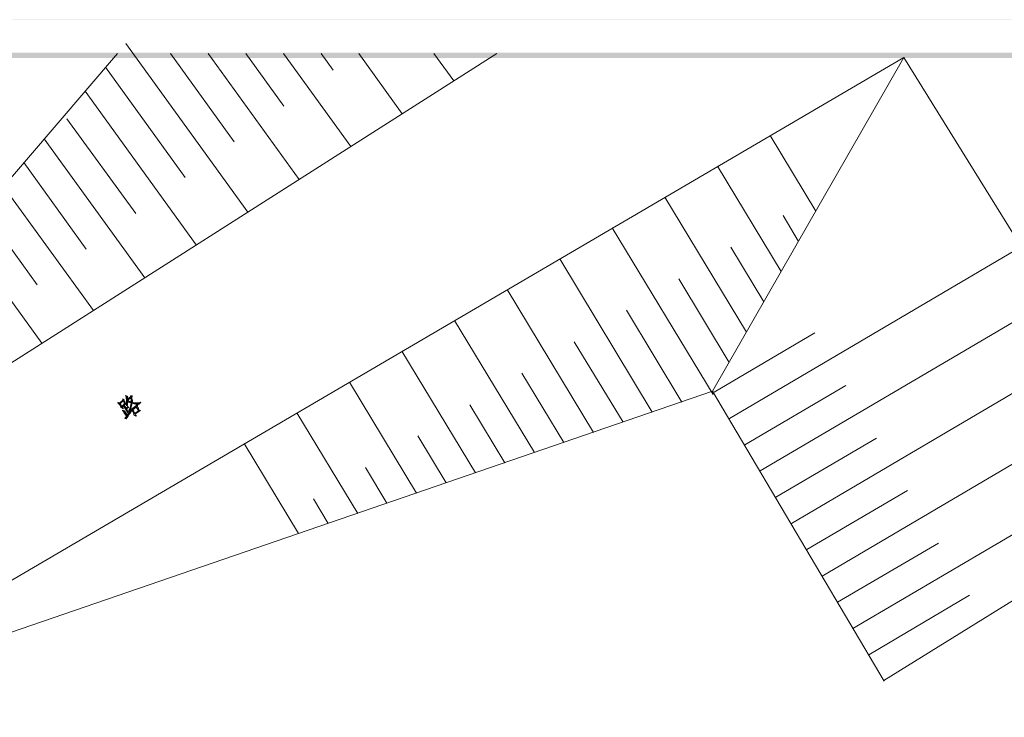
# Model space of a CAD drawing. Extents: x 566443 to 590371, y 3845226 to 3876576.
# Tile 135 of 221: x 586481 to 586590, y 3854055 to 3854132. Entities that reach past the tile are written whole.
import ezdxf

# ---------------------------------------------------------------- set-up
doc = ezdxf.new("R2010")
doc.units = 0
doc.layers.add('C00-00-00', color=7, linetype='CONTINUOUS')

msp = doc.modelspace()

# ---------------------------------------------------------------- hatches: boundary and pattern name
at = {"layer": 'C00-00-00'}
h = msp.add_hatch(color=256, dxfattribs=at)
h.dxf.hatch_style = 2
h.paths.add_polyline_path([(586364.252, 3854132.253), (586364.294, 3854132.21), (586764.556, 3854132.253)])
h = msp.add_hatch(color=256, dxfattribs=at)
h.dxf.hatch_style = 2
h.paths.add_polyline_path([(586364.252, 3854132.253), (586364.294, 3854132.21), (586764.556, 3854132.253)])
h = msp.add_hatch(color=256, dxfattribs=at)
h.dxf.hatch_style = 2
h.paths.add_polyline_path([(586364.252, 3854132.253), (586364.294, 3854132.21), (586764.556, 3854132.253)])
h = msp.add_hatch(color=256, dxfattribs=at)
h.dxf.hatch_style = 2
h.paths.add_polyline_path([(586364.294, 3854132.21), (586764.556, 3854132.253), (586764.514, 3854132.21)])
h = msp.add_hatch(color=256, dxfattribs=at)
h.dxf.hatch_style = 2
h.paths.add_polyline_path([(586364.294, 3854132.21), (586764.556, 3854132.253), (586764.514, 3854132.21)])
h = msp.add_hatch(color=256, dxfattribs=at)
h.dxf.hatch_style = 2
h.paths.add_polyline_path([(586364.294, 3854132.21), (586764.556, 3854132.253), (586764.514, 3854132.21)])
h = msp.add_hatch(color=256, dxfattribs=at)
h.dxf.hatch_style = 2
h.paths.add_polyline_path([(586378.815, 3854128.612), (586379.323, 3854128.019), (586759.899, 3854128.612)])
h = msp.add_hatch(color=256, dxfattribs=at)
h.dxf.hatch_style = 2
h.paths.add_polyline_path([(586378.815, 3854128.612), (586379.323, 3854128.019), (586759.899, 3854128.612)])
h = msp.add_hatch(color=256, dxfattribs=at)
h.dxf.hatch_style = 2
h.paths.add_polyline_path([(586379.323, 3854128.019), (586759.899, 3854128.612), (586759.391, 3854128.019)])
h = msp.add_hatch(color=256, dxfattribs=at)
h.dxf.hatch_style = 2
h.paths.add_polyline_path([(586379.323, 3854128.019), (586759.899, 3854128.612), (586759.391, 3854128.019)])
h = msp.add_hatch(color=256, dxfattribs=at)
h.dxf.hatch_style = 2
h.paths.add_polyline_path([(586492.268, 3854090.089), (586492.226, 3854090.089), (586492.226, 3854090.046), (586492.268, 3854090.004), (586492.31, 3854089.962), (586492.353, 3854089.919), (586492.395, 3854089.919), (586492.395, 3854089.877), (586492.437, 3854089.835), (586492.48, 3854089.792), (586492.48, 3854089.75), (586492.522, 3854089.708), (586492.522, 3854089.665), (586492.564, 3854089.623), (586492.564, 3854089.538), (586492.818, 3854089.369), (586492.818, 3854089.454), (586492.776, 3854089.496), (586492.776, 3854089.538), (586492.734, 3854089.581), (586492.861, 3854089.708), (586492.945, 3854089.792), (586493.199, 3854089.962), (586492.649, 3854089.665), (586492.649, 3854089.708), (586492.607, 3854089.75), (586492.564, 3854089.792), (586492.564, 3854089.877), (586492.522, 3854089.919), (586492.48, 3854089.962), (586492.818, 3854090.258), (586492.437, 3854090.046)])
h = msp.add_hatch(color=256, dxfattribs=at)
h.dxf.hatch_style = 2
h.paths.add_polyline_path([(586492.776, 3854090.47), (586492.776, 3854090.343), (586492.734, 3854090.3), (586492.437, 3854090.046), (586492.818, 3854090.258), (586492.988, 3854089.919), (586492.945, 3854089.919), (586492.903, 3854089.877), (586492.861, 3854089.835), (586492.818, 3854089.792), (586492.776, 3854089.75), (586492.691, 3854089.708), (586492.649, 3854089.665), (586493.199, 3854089.962), (586493.072, 3854090.004), (586493.03, 3854090.089), (586492.988, 3854090.131), (586492.988, 3854090.216), (586492.945, 3854090.258), (586492.903, 3854090.3), (586492.903, 3854090.343), (586492.945, 3854090.427)])
h = msp.add_hatch(color=256, dxfattribs=at)
h.dxf.hatch_style = 2
h.paths.add_polyline_path([(586493.115, 3854090.851), (586493.072, 3854090.851), (586493.115, 3854090.766), (586493.115, 3854090.724), (586493.157, 3854090.681), (586493.157, 3854090.512), (586493.199, 3854090.47), (586493.199, 3854090.131), (586493.326, 3854090.173), (586493.326, 3854090.385), (586493.284, 3854090.385), (586493.792, 3854090.724), (586493.284, 3854090.47), (586493.284, 3854090.681), (586493.326, 3854090.724)])
h = msp.add_hatch(color=256, dxfattribs=at)
h.dxf.hatch_style = 2
h.paths.add_polyline_path([(586493.411, 3854090.258), (586493.326, 3854090.173), (586493.199, 3854090.131), (586493.326, 3854090.131), (586493.707, 3854090.046), (586493.707, 3854090.004), (586493.665, 3854089.919), (586493.665, 3854089.75), (586493.623, 3854089.708), (586493.623, 3854089.623), (586493.58, 3854089.581), (586493.58, 3854089.538), (586493.538, 3854089.454), (586493.538, 3854089.369), (586493.623, 3854089.411), (586493.665, 3854089.369), (586493.707, 3854089.284), (586494.258, 3854089.581), (586494.512, 3854089.2), (586494.469, 3854089.157), (586494.427, 3854089.115), (586494.385, 3854089.073), (586494.3, 3854089.03), (586494.258, 3854088.988), (586494.173, 3854088.946), (586494.131, 3854088.903), (586494.004, 3854088.819), (586494.004, 3854088.734), (586494.215, 3854088.565), (586494.258, 3854088.607), (586494.258, 3854088.692), (586494.215, 3854088.692), (586494.215, 3854088.734), (586494.173, 3854088.776), (586494.173, 3854088.819), (586494.723, 3854089.2), (586494.596, 3854089.242), (586494.554, 3854089.284), (586494.512, 3854089.369), (586494.512, 3854089.454), (586494.469, 3854089.496), (586494.427, 3854089.538), (586494.427, 3854089.581), (586494.385, 3854089.623), (586494.385, 3854089.708), (586493.792, 3854089.369), (586493.623, 3854089.411), (586493.665, 3854089.496), (586493.665, 3854089.538), (586493.707, 3854089.581), (586493.707, 3854089.665), (586493.75, 3854089.708), (586493.75, 3854089.792), (586493.792, 3854089.835), (586493.792, 3854090.004), (586493.877, 3854090.089), (586493.792, 3854090.089), (586493.792, 3854090.131), (586493.623, 3854090.131), (586493.58, 3854090.173), (586493.496, 3854090.173), (586493.453, 3854090.216)])
h = msp.add_hatch(color=256, dxfattribs=at)
h.dxf.hatch_style = 2
h.paths.add_polyline_path([(586493.199, 3854090.131), (586493.199, 3854089.75), (586493.242, 3854089.708), (586493.284, 3854089.792), (586493.284, 3854090.004), (586493.326, 3854090.089), (586493.326, 3854090.131)])
h = msp.add_hatch(color=256, dxfattribs=at)
h.dxf.hatch_style = 2
h.paths.add_polyline_path([(586493.665, 3854090.851), (586493.665, 3854090.766), (586493.623, 3854090.724), (586493.623, 3854090.681), (586493.58, 3854090.681), (586493.284, 3854090.47), (586493.792, 3854090.724), (586493.834, 3854090.808)])
h = msp.add_hatch(color=256, dxfattribs=at)
h.dxf.hatch_style = 2
h.paths.add_polyline_path([(586493.792, 3854090.724), (586493.284, 3854090.385), (586493.665, 3854090.597), (586493.665, 3854090.512), (586493.707, 3854090.47), (586493.707, 3854090.131), (586493.792, 3854090.131), (586493.834, 3854090.216), (586493.834, 3854090.385), (586493.792, 3854090.427)])
h = msp.add_hatch(color=256, dxfattribs=at)
h.dxf.hatch_style = 2
h.paths.add_polyline_path([(586493.284, 3854090.385), (586493.411, 3854090.385), (586493.453, 3854090.427), (586493.453, 3854090.47), (586493.496, 3854090.47), (586493.665, 3854090.597)])
h = msp.add_hatch(color=256, dxfattribs=at)
h.dxf.hatch_style = 2
h.paths.add_polyline_path([(586493.877, 3854090.089), (586493.792, 3854090.004), (586494.427, 3854089.835), (586494.766, 3854090.089), (586494.723, 3854090.131), (586494.681, 3854090.089), (586494.639, 3854090.089), (586494.554, 3854090.046), (586494.004, 3854090.046), (586493.919, 3854090.089)])
h = msp.add_hatch(color=256, dxfattribs=at)
h.dxf.hatch_style = 2
h.paths.add_polyline_path([(586492.734, 3854089.242), (586492.734, 3854089.2), (586492.776, 3854089.157), (586492.818, 3854089.115), (586492.861, 3854089.073), (586492.903, 3854089.03), (586492.903, 3854088.988), (586493.199, 3854088.565), (586492.988, 3854088.311), (586493.157, 3854088.268), (586493.199, 3854088.311), (586493.199, 3854088.353), (586493.242, 3854088.395), (586493.284, 3854088.438), (586493.284, 3854088.48), (586493.326, 3854088.522), (586493.369, 3854088.565), (586493.369, 3854088.607), (586493.411, 3854088.692), (586493.453, 3854088.734), (586493.496, 3854088.776), (586493.284, 3854088.649), (586493.284, 3854088.692), (586493.242, 3854088.776), (586493.199, 3854088.819), (586493.157, 3854088.903), (586493.115, 3854088.946), (586493.072, 3854088.988), (586493.03, 3854089.03), (586493.03, 3854089.073), (586492.988, 3854089.115), (586492.988, 3854089.157)])
h = msp.add_hatch(color=256, dxfattribs=at)
h.dxf.hatch_style = 2
h.paths.add_polyline_path([(586492.945, 3854089.792), (586492.861, 3854089.708), (586493.411, 3854088.819), (586493.284, 3854088.649), (586493.496, 3854088.776), (586493.538, 3854088.861), (586493.623, 3854088.903), (586493.665, 3854088.988), (586493.453, 3854088.903), (586493.199, 3854089.369), (586493.453, 3854089.581), (586493.411, 3854089.581), (586493.157, 3854089.454)])
h = msp.add_hatch(color=256, dxfattribs=at)
h.dxf.hatch_style = 2
h.paths.add_polyline_path([(586493.284, 3854089.623), (586493.284, 3854089.538), (586493.242, 3854089.538), (586493.242, 3854089.496), (586493.199, 3854089.454), (586493.157, 3854089.454), (586493.411, 3854089.581)])
h = msp.add_hatch(color=256, dxfattribs=at)
h.dxf.hatch_style = 2
h.paths.add_polyline_path([(586493.538, 3854089.369), (586493.496, 3854089.284), (586493.496, 3854089.242), (586493.453, 3854089.157), (586493.411, 3854089.115), (586493.496, 3854089.073), (586493.496, 3854089.157), (586493.538, 3854089.2), (586493.58, 3854089.242), (586493.58, 3854089.327), (586493.623, 3854089.369), (586493.623, 3854089.411)])
h = msp.add_hatch(color=256, dxfattribs=at)
h.dxf.hatch_style = 2
h.paths.add_polyline_path([(586493.707, 3854089.2), (586493.453, 3854088.903), (586493.665, 3854088.988), (586493.707, 3854089.073), (586493.75, 3854089.157)])
h = msp.add_hatch(color=256, dxfattribs=at)
h.dxf.hatch_style = 2
h.paths.add_polyline_path([(586493.707, 3854089.284), (586493.75, 3854089.284), (586493.75, 3854089.242), (586493.792, 3854089.242), (586493.792, 3854089.2), (586493.834, 3854089.115), (586493.877, 3854089.073), (586493.919, 3854089.03), (586493.961, 3854088.946), (586493.961, 3854088.903), (586494.004, 3854088.861), (586494.004, 3854088.819), (586494.131, 3854088.903), (586494.088, 3854088.946), (586494.046, 3854088.988), (586494.004, 3854089.073), (586494.004, 3854089.115), (586493.961, 3854089.157), (586493.919, 3854089.242), (586493.877, 3854089.284), (586494.258, 3854089.581)])
h = msp.add_hatch(color=256, dxfattribs=at)
h.dxf.hatch_style = 2
h.paths.add_polyline_path([(586494.258, 3854089.792), (586494.215, 3854089.708), (586494.215, 3854089.665), (586494.173, 3854089.665), (586493.792, 3854089.369), (586494.385, 3854089.708), (586494.385, 3854089.75)])

# ---------------------------------------------------------------- linework, layer by layer
at = {"layer": 'C00-00-00', "lineweight": 5}
for points in [[(586578.755, 3854128.104), (586429.996, 3854040.855), (586428.895, 3854040.135), (586427.921, 3854039.289), (586427.032, 3854038.357), (586426.27, 3854037.341), (586425.635, 3854036.198), (586425.127, 3854035.013), (586424.746, 3854033.785), (586424.535, 3854032.515), (586424.45, 3854031.245), (586424.535, 3854029.975)], [(586424.789, 3854058.931), (586533.966, 3854128.527)], [(586457.004, 3854056.688), (586557.715, 3854091.316), (586578.755, 3854128.104)]]:
    msp.add_lwpolyline(points, dxfattribs=at)
at = {"layer": 'C00-00-00', "lineweight": 0}
for points in [[(586492.268, 3854090.089), (586492.226, 3854090.089), (586492.226, 3854090.046), (586492.268, 3854090.004), (586492.31, 3854089.962), (586492.353, 3854089.919), (586492.395, 3854089.919), (586492.395, 3854089.877), (586492.437, 3854089.835), (586492.48, 3854089.792), (586492.48, 3854089.75), (586492.522, 3854089.708), (586492.522, 3854089.665), (586492.564, 3854089.623), (586492.564, 3854089.538), (586492.818, 3854089.369), (586492.818, 3854089.454), (586492.776, 3854089.496), (586492.776, 3854089.538), (586492.734, 3854089.581), (586492.861, 3854089.708), (586492.945, 3854089.792), (586493.199, 3854089.962), (586492.649, 3854089.665), (586492.649, 3854089.708), (586492.607, 3854089.75), (586492.564, 3854089.792), (586492.564, 3854089.877), (586492.522, 3854089.919), (586492.48, 3854089.962), (586492.818, 3854090.258), (586492.437, 3854090.046)], [(586492.776, 3854090.47), (586492.776, 3854090.343), (586492.734, 3854090.3), (586492.437, 3854090.046), (586492.818, 3854090.258), (586492.988, 3854089.919), (586492.945, 3854089.919), (586492.903, 3854089.877), (586492.861, 3854089.835), (586492.818, 3854089.792), (586492.776, 3854089.75), (586492.691, 3854089.708), (586492.649, 3854089.665), (586493.199, 3854089.962), (586493.072, 3854090.004), (586493.03, 3854090.089), (586492.988, 3854090.131), (586492.988, 3854090.216), (586492.945, 3854090.258), (586492.903, 3854090.3), (586492.903, 3854090.343), (586492.945, 3854090.427)], [(586493.115, 3854090.851), (586493.072, 3854090.851), (586493.115, 3854090.766), (586493.115, 3854090.724), (586493.157, 3854090.681), (586493.157, 3854090.512), (586493.199, 3854090.47), (586493.199, 3854090.131), (586493.326, 3854090.173), (586493.326, 3854090.385), (586493.284, 3854090.385), (586493.792, 3854090.724), (586493.284, 3854090.47), (586493.284, 3854090.681), (586493.326, 3854090.724)], [(586493.411, 3854090.258), (586493.326, 3854090.173), (586493.199, 3854090.131), (586493.326, 3854090.131), (586493.707, 3854090.046), (586493.707, 3854090.004), (586493.665, 3854089.919), (586493.665, 3854089.75), (586493.623, 3854089.708), (586493.623, 3854089.623), (586493.58, 3854089.581), (586493.58, 3854089.538), (586493.538, 3854089.454), (586493.538, 3854089.369), (586493.623, 3854089.411), (586493.665, 3854089.369), (586493.707, 3854089.284), (586494.258, 3854089.581), (586494.512, 3854089.2), (586494.469, 3854089.157), (586494.427, 3854089.115), (586494.385, 3854089.073), (586494.3, 3854089.03), (586494.258, 3854088.988), (586494.173, 3854088.946), (586494.131, 3854088.903), (586494.004, 3854088.819), (586494.004, 3854088.734), (586494.215, 3854088.565), (586494.258, 3854088.607), (586494.258, 3854088.692), (586494.215, 3854088.692), (586494.215, 3854088.734), (586494.173, 3854088.776), (586494.173, 3854088.819), (586494.723, 3854089.2), (586494.596, 3854089.242), (586494.554, 3854089.284), (586494.512, 3854089.369), (586494.512, 3854089.454), (586494.469, 3854089.496), (586494.427, 3854089.538), (586494.427, 3854089.581), (586494.385, 3854089.623), (586494.385, 3854089.708), (586493.792, 3854089.369), (586493.623, 3854089.411), (586493.665, 3854089.496), (586493.665, 3854089.538), (586493.707, 3854089.581), (586493.707, 3854089.665), (586493.75, 3854089.708), (586493.75, 3854089.792), (586493.792, 3854089.835), (586493.792, 3854090.004), (586493.877, 3854090.089), (586493.792, 3854090.089), (586493.792, 3854090.131), (586493.623, 3854090.131), (586493.58, 3854090.173), (586493.496, 3854090.173), (586493.453, 3854090.216)], [(586493.199, 3854090.131), (586493.199, 3854089.75), (586493.242, 3854089.708), (586493.284, 3854089.792), (586493.284, 3854090.004), (586493.326, 3854090.089), (586493.326, 3854090.131)], [(586493.665, 3854090.851), (586493.665, 3854090.766), (586493.623, 3854090.724), (586493.623, 3854090.681), (586493.58, 3854090.681), (586493.284, 3854090.47), (586493.792, 3854090.724), (586493.834, 3854090.808)], [(586493.792, 3854090.724), (586493.284, 3854090.385), (586493.665, 3854090.597), (586493.665, 3854090.512), (586493.707, 3854090.47), (586493.707, 3854090.131), (586493.792, 3854090.131), (586493.834, 3854090.216), (586493.834, 3854090.385), (586493.792, 3854090.427)], [(586493.284, 3854090.385), (586493.411, 3854090.385), (586493.453, 3854090.427), (586493.453, 3854090.47), (586493.496, 3854090.47), (586493.665, 3854090.597)], [(586493.877, 3854090.089), (586493.792, 3854090.004), (586494.427, 3854089.835), (586494.766, 3854090.089), (586494.723, 3854090.131), (586494.681, 3854090.089), (586494.639, 3854090.089), (586494.554, 3854090.046), (586494.004, 3854090.046), (586493.919, 3854090.089)], [(586492.734, 3854089.242), (586492.734, 3854089.2), (586492.776, 3854089.157), (586492.818, 3854089.115), (586492.861, 3854089.073), (586492.903, 3854089.03), (586492.903, 3854088.988), (586493.199, 3854088.565), (586492.988, 3854088.311), (586493.157, 3854088.268), (586493.199, 3854088.311), (586493.199, 3854088.353), (586493.242, 3854088.395), (586493.284, 3854088.438), (586493.284, 3854088.48), (586493.326, 3854088.522), (586493.369, 3854088.565), (586493.369, 3854088.607), (586493.411, 3854088.692), (586493.453, 3854088.734), (586493.496, 3854088.776), (586493.284, 3854088.649), (586493.284, 3854088.692), (586493.242, 3854088.776), (586493.199, 3854088.819), (586493.157, 3854088.903), (586493.115, 3854088.946), (586493.072, 3854088.988), (586493.03, 3854089.03), (586493.03, 3854089.073), (586492.988, 3854089.115), (586492.988, 3854089.157)], [(586492.945, 3854089.792), (586492.861, 3854089.708), (586493.411, 3854088.819), (586493.284, 3854088.649), (586493.496, 3854088.776), (586493.538, 3854088.861), (586493.623, 3854088.903), (586493.665, 3854088.988), (586493.453, 3854088.903), (586493.199, 3854089.369), (586493.453, 3854089.581), (586493.411, 3854089.581), (586493.157, 3854089.454)], [(586493.284, 3854089.623), (586493.284, 3854089.538), (586493.242, 3854089.538), (586493.242, 3854089.496), (586493.199, 3854089.454), (586493.157, 3854089.454), (586493.411, 3854089.581)], [(586493.538, 3854089.369), (586493.496, 3854089.284), (586493.496, 3854089.242), (586493.453, 3854089.157), (586493.411, 3854089.115), (586493.496, 3854089.073), (586493.496, 3854089.157), (586493.538, 3854089.2), (586493.58, 3854089.242), (586493.58, 3854089.327), (586493.623, 3854089.369), (586493.623, 3854089.411)], [(586493.707, 3854089.2), (586493.453, 3854088.903), (586493.665, 3854088.988), (586493.707, 3854089.073), (586493.75, 3854089.157)], [(586493.707, 3854089.284), (586493.75, 3854089.284), (586493.75, 3854089.242), (586493.792, 3854089.242), (586493.792, 3854089.2), (586493.834, 3854089.115), (586493.877, 3854089.073), (586493.919, 3854089.03), (586493.961, 3854088.946), (586493.961, 3854088.903), (586494.004, 3854088.861), (586494.004, 3854088.819), (586494.131, 3854088.903), (586494.088, 3854088.946), (586494.046, 3854088.988), (586494.004, 3854089.073), (586494.004, 3854089.115), (586493.961, 3854089.157), (586493.919, 3854089.242), (586493.877, 3854089.284), (586494.258, 3854089.581)], [(586494.258, 3854089.792), (586494.215, 3854089.708), (586494.215, 3854089.665), (586494.173, 3854089.665), (586493.792, 3854089.369), (586494.385, 3854089.708), (586494.385, 3854089.75)]]:
    msp.add_lwpolyline(points, close=True, dxfattribs=at)
at = {"layer": 'C00-00-00', "lineweight": 5}
for points in [[(586506.534, 3854111.044), (586506.534, 3854111.044), (586493.115, 3854129.628), (586493.115, 3854129.628)], [(586442.061, 3854069.938), (586442.061, 3854069.938), (586492.183, 3854128.527), (586492.183, 3854128.527)], [(586505.053, 3854118.791), (586505.053, 3854118.791), (586498.025, 3854128.527), (586498.025, 3854128.527)], [(586512.207, 3854114.642), (586512.207, 3854114.642), (586502.174, 3854128.527), (586502.174, 3854128.527)], [(586510.514, 3854122.728), (586510.514, 3854122.728), (586506.323, 3854128.527), (586506.323, 3854128.527)], [(586517.88, 3854118.283), (586517.88, 3854118.283), (586510.471, 3854128.527), (586510.471, 3854128.527)], [(586515.932, 3854126.707), (586515.932, 3854126.707), (586514.62, 3854128.527), (586514.62, 3854128.527)], [(586523.552, 3854121.881), (586523.552, 3854121.881), (586518.769, 3854128.527), (586518.769, 3854128.527)], [(586529.225, 3854125.522), (586529.225, 3854125.522), (586527.024, 3854128.527), (586527.024, 3854128.527)], [(586578.755, 3854128.104), (586578.755, 3854128.104), (586608.896, 3854079.505), (586608.896, 3854079.505)], [(586499.634, 3854114.854), (586499.634, 3854114.854), (586490.871, 3854127.003), (586490.871, 3854127.003)], [(586500.862, 3854107.445), (586500.862, 3854107.445), (586488.627, 3854124.379), (586488.627, 3854124.379)], [(586494.215, 3854110.917), (586494.215, 3854110.917), (586486.638, 3854121.331), (586486.638, 3854121.331)], [(586564.065, 3854119.51), (586564.065, 3854119.51), (586569.061, 3854111.171), (586569.061, 3854111.171)], [(586495.189, 3854103.805), (586495.189, 3854103.805), (586484.14, 3854119.129), (586484.14, 3854119.129)], [(586576.554, 3854059.439), (586576.554, 3854059.439), (586672.142, 3854118.706), (586672.142, 3854118.706)], [(586488.754, 3854106.98), (586488.754, 3854106.98), (586481.896, 3854116.505), (586481.896, 3854116.505)], [(586558.266, 3854116.124), (586558.266, 3854116.124), (586565.251, 3854104.524), (586565.251, 3854104.524)], [(586489.559, 3854100.206), (586489.559, 3854100.206), (586479.653, 3854113.88), (586479.653, 3854113.88)], [(586552.466, 3854112.695), (586552.466, 3854112.695), (586561.441, 3854097.836), (586561.441, 3854097.836)], [(586483.336, 3854103.043), (586483.336, 3854103.043), (586477.409, 3854111.255), (586477.409, 3854111.255)], [(586565.462, 3854110.663), (586565.462, 3854110.663), (586567.156, 3854107.826), (586567.156, 3854107.826)], [(586483.886, 3854096.608), (586483.886, 3854096.608), (586475.165, 3854108.631), (586475.165, 3854108.631)], [(586546.666, 3854109.308), (586546.666, 3854109.308), (586557.758, 3854090.978), (586557.758, 3854090.978)], [(586590.989, 3854106.81), (586590.989, 3854106.81), (586559.578, 3854088.311), (586559.578, 3854088.311)], [(586559.705, 3854107.191), (586559.705, 3854107.191), (586563.346, 3854101.18), (586563.346, 3854101.18)], [(586540.909, 3854105.921), (586540.909, 3854105.921), (586551.069, 3854089.03), (586551.069, 3854089.03)], [(586553.99, 3854103.72), (586553.99, 3854103.72), (586559.536, 3854094.491), (586559.536, 3854094.491)], [(586535.109, 3854102.535), (586535.109, 3854102.535), (586544.592, 3854086.787), (586544.592, 3854086.787)], [(586594.376, 3854101.011), (586594.376, 3854101.011), (586562.965, 3854082.553), (586562.965, 3854082.553)], [(586548.233, 3854100.249), (586548.233, 3854100.249), (586554.329, 3854090.131), (586554.329, 3854090.131)], [(586529.31, 3854099.106), (586529.31, 3854099.106), (586538.115, 3854084.585), (586538.115, 3854084.585)], [(586568.976, 3854097.751), (586568.976, 3854097.751), (586557.885, 3854091.232), (586557.885, 3854091.232)], [(586542.475, 3854096.777), (586542.475, 3854096.777), (586547.852, 3854087.93), (586547.852, 3854087.93)], [(586523.51, 3854095.719), (586523.51, 3854095.719), (586531.596, 3854082.342), (586531.596, 3854082.342)], [(586597.805, 3854095.253), (586597.805, 3854095.253), (586566.394, 3854076.754), (586566.394, 3854076.754)], [(586536.718, 3854093.306), (586536.718, 3854093.306), (586541.332, 3854085.686), (586541.332, 3854085.686)], [(586517.753, 3854092.332), (586517.753, 3854092.332), (586525.119, 3854080.098), (586525.119, 3854080.098)], [(586557.715, 3854091.316), (586557.715, 3854091.316), (586576.596, 3854059.397), (586576.596, 3854059.397)], [(586572.363, 3854091.951), (586572.363, 3854091.951), (586561.271, 3854085.432), (586561.271, 3854085.432)], [(586531.003, 3854089.835), (586531.003, 3854089.835), (586534.855, 3854083.442), (586534.855, 3854083.442)], [(586601.192, 3854089.454), (586601.192, 3854089.454), (586569.78, 3854070.954), (586569.78, 3854070.954)], [(586511.953, 3854088.946), (586511.953, 3854088.946), (586518.642, 3854077.854), (586518.642, 3854077.854)], [(586525.246, 3854086.406), (586525.246, 3854086.406), (586528.378, 3854081.241), (586528.378, 3854081.241)], [(586575.749, 3854086.152), (586575.749, 3854086.152), (586564.658, 3854079.632), (586564.658, 3854079.632)], [(586506.153, 3854085.559), (586506.153, 3854085.559), (586512.122, 3854075.653), (586512.122, 3854075.653)], [(586604.621, 3854083.696), (586604.621, 3854083.696), (586573.167, 3854065.197), (586573.167, 3854065.197)], [(586519.488, 3854082.934), (586519.488, 3854082.934), (586521.859, 3854078.997), (586521.859, 3854078.997)], [(586579.178, 3854080.394), (586579.178, 3854080.394), (586568.087, 3854073.875), (586568.087, 3854073.875)], [(586513.773, 3854079.463), (586513.773, 3854079.463), (586515.382, 3854076.754), (586515.382, 3854076.754)], [(586582.565, 3854074.595), (586582.565, 3854074.595), (586571.474, 3854068.075), (586571.474, 3854068.075)], [(586585.994, 3854068.837), (586585.994, 3854068.837), (586574.903, 3854062.276), (586574.903, 3854062.276)]]:
    msp.add_open_spline(points, degree=3, dxfattribs=at)

doc.saveas('drawing.dxf')
